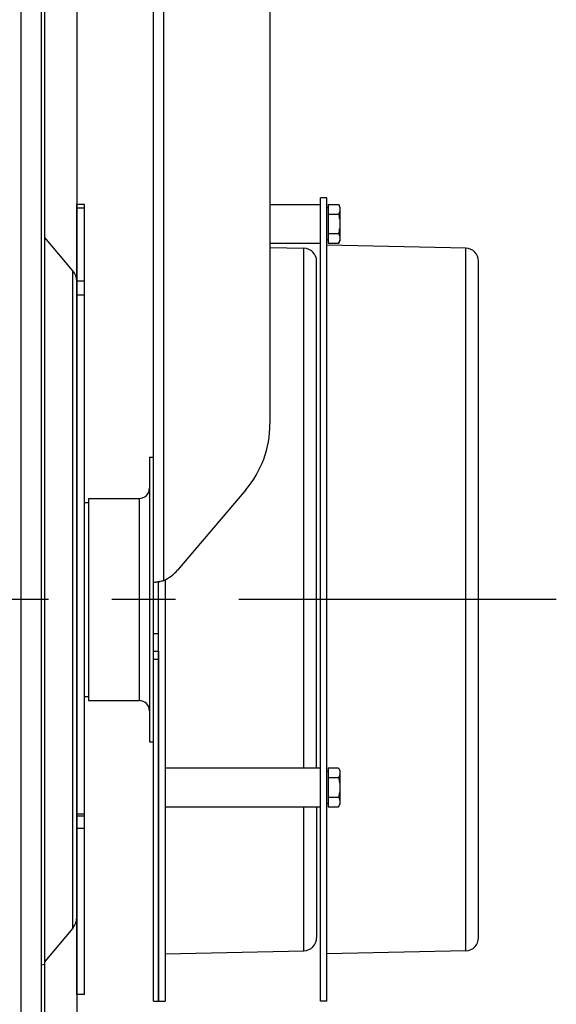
# Model space of a CAD drawing. Extents: x 0 to 594, y 0 to 420.
# Tile 30 of 33: x 365 to 385, y 313 to 351. Entities that reach past the tile are written whole.
import ezdxf

# ---------------------------------------------------------------- set-up
doc = ezdxf.new("R2010")
doc.units = 0
doc.header["$LTSCALE"] = 32.67
doc.linetypes.add('CENTER', pattern=[0.6, 0.375, -0.075, 0.075, -0.075])
for name, color, linetype in [('110528_DXF_CONTINUOUS_LINE', 7, 'CONTINUOUS'), ('110528_DXF_DIMENSION', 7, 'CONTINUOUS'), ('110536_DXF_CONTINUOUS_LINE', 7, 'CONTINUOUS'), ('110618_DXF_CONTINUOUS_LINE', 7, 'CONTINUOUS'), ('110672_DXF_CONTINUOUS_LINE', 7, 'CONTINUOUS'), ('111735_DXF_CONTINUOUS_LINE', 7, 'CONTINUOUS'), ('111736_DXF_CONTINUOUS_LINE', 7, 'CONTINUOUS'), ('9906878_DXF_CONTINUOUS_LIN', 7, 'CONTINUOUS'), ('ASE_125_150-15_DXF_AXIS', 7, 'CONTINUOUS'), ('SPRING_DUMMYDXF_CONTINUOUS', 7, 'CONTINUOUS')]:
    doc.layers.add(name, color=color, linetype=linetype)

msp = doc.modelspace()

# ---------------------------------------------------------------- linework, layer by layer
at = {"layer": '110528_DXF_CONTINUOUS_LINE', "color": 7, "linetype": 'CONTINUOUS'}
msp.add_line((365.41103, 299.02257), (365.41103, 359.17257), dxfattribs=at)
at = {"layer": '110528_DXF_CONTINUOUS_LINE', "color": 3, "linetype": 'CONTINUOUS'}
for p, q in [((365.54093, 299.09757), (365.54093, 359.09757)), ((366.62059, 341.7788), (365.54093, 343.06548)), ((366.77266, 323.38717), (366.77266, 337.91822)), ((366.62059, 316.41633), (365.54093, 315.12965))]:
    msp.add_line(p, q, dxfattribs=at)
at = {"layer": '110528_DXF_CONTINUOUS_LINE', "color": 9, "linetype": 'CONTINUOUS'}
for p, q in [((364.61199, 357.78859), (364.61199, 300.40654)), ((366.62059, 316.41633), (366.62059, 341.7788)), ((365.54093, 315.01342), (365.41103, 314.97821))]:
    msp.add_line(p, q, dxfattribs=at)
at = {"layer": '110528_DXF_CONTINUOUS_LINE', "color": 3, "linetype": 'CONTINUOUS'}
for centre, start, end in [((366.12266, 341.36099), 2.502345, 40), ((366.12266, 316.83415), 320, 360)]:
    msp.add_arc(centre, 0.65, start, end, dxfattribs=at)
at = {"layer": '110528_DXF_DIMENSION', "color": 2, "linetype": 'CONTINUOUS'}
msp.add_line((366.77266, 370.34699), (366.77266, 287.84814), dxfattribs=at)
at = {"layer": '110536_DXF_CONTINUOUS_LINE', "color": 3, "linetype": 'CONTINUOUS'}
for p, q in [((369.72716, 313.59757), (369.72716, 377.69757)), ((374.22716, 377.65258), (374.22716, 335.87256)), ((373.29134, 333.33005), (370.66207, 330.23151))]:
    msp.add_line(p, q, dxfattribs=at)
at = {"layer": '110536_DXF_CONTINUOUS_LINE', "color": 9, "linetype": 'CONTINUOUS'}
for p, q in [((370.12716, 329.83169), (370.12716, 377.25703)), ((369.72716, 327.77938), (369.92716, 327.77938)), ((369.72716, 327.09757), (369.92716, 327.09757)), ((369.72716, 326.79052), (369.92716, 326.79052))]:
    msp.add_line(p, q, dxfattribs=at)
at = {"layer": '110536_DXF_CONTINUOUS_LINE', "color": 7, "linetype": 'CONTINUOUS'}
for p, q in [((369.83195, 329.77347), (369.83803, 329.77367)), ((369.83803, 329.77367), (369.84845, 329.77396)), ((369.84845, 329.77396), (369.86093, 329.7742)), ((369.86093, 329.7742), (369.87534, 329.77437)), ((369.87534, 329.77437), (369.89148, 329.77444)), ((369.89148, 329.77444), (369.92716, 329.77444)), ((369.92716, 313.59757), (369.92716, 329.77444)), ((369.72716, 313.59757), (369.92716, 313.59757))]:
    msp.add_line(p, q, dxfattribs=at)
at = {"layer": '110536_DXF_CONTINUOUS_LINE', "color": 3, "linetype": 'CONTINUOUS'}
for centre, radius, start, end in [((370.29818, 335.87522), 3.92898, 319.624496, 359.961193), ((369.51897, 331.2031), 1.50022, 293.916343, 319.636765), ((369.6893, 331.1697), 1.40352, 276.037283, 277.764797), ((369.65994, 331.3899), 1.62567, 277.741723, 278.846672), ((369.64657, 331.47714), 1.71393, 278.839768, 279.391228), ((369.64102, 331.51075), 1.74799, 279.390817, 279.947967), ((369.63521, 331.54339), 1.78114, 279.950582, 283.49615), ((369.65397, 331.46356), 1.69915, 283.509369, 284.19887), ((369.68082, 331.3595), 1.59167, 284.180765, 286.285446)]:
    msp.add_arc(centre, radius, start, end, dxfattribs=at)
msp.add_open_spline([(369.72716, 329.77444), (369.72716, 329.77172), (369.74111, 329.76965), (369.75877, 329.76869), (369.7951, 329.76999), (369.82145, 329.77233), (369.83692, 329.77396)], degree=3, knots=[0, 0, 0, 0, 0.07345742, 0.26683287, 0.57926332, 1, 1, 1, 1], dxfattribs=at)
at = {"layer": '110536_DXF_CONTINUOUS_LINE', "color": 7, "linetype": 'CONTINUOUS'}
msp.add_open_spline([(369.92716, 329.77444), (369.92716, 329.77612), (369.93626, 329.77695), (369.94633, 329.78271), (369.96846, 329.78906), (369.98402, 329.79513), (369.9931, 329.79857)], degree=3, knots=[0, 0, 0, 0, 0.07190837, 0.2706216, 0.58538529, 1, 1, 1, 1], dxfattribs=at)
at = {"layer": '110618_DXF_CONTINUOUS_LINE', "color": 3, "linetype": 'CONTINUOUS'}
for p, q in [((366.77266, 337.91822), (366.77266, 344.34757)), ((366.77266, 313.84757), (366.77266, 323.38717))]:
    msp.add_line(p, q, dxfattribs=at)
at = {"layer": '110618_DXF_CONTINUOUS_LINE', "color": 7, "linetype": 'CONTINUOUS'}
for p, q in [((367.07266, 344.34757), (366.77266, 344.34757)), ((367.07266, 313.84757), (367.07266, 344.34757)), ((367.07266, 320.7338), (366.77266, 320.7338)), ((367.07266, 313.84757), (366.77266, 313.84757))]:
    msp.add_line(p, q, dxfattribs=at)
at = {"layer": '110618_DXF_CONTINUOUS_LINE', "color": 9, "linetype": 'CONTINUOUS'}
for p, q in [((366.77266, 344.21217), (367.07266, 344.21217)), ((367.07266, 341.3894), (366.77266, 341.3894)), ((367.07266, 340.83997), (366.77266, 340.83997)), ((367.07266, 320.80508), (366.77266, 320.80508)), ((367.07266, 320.25535), (366.77266, 320.25535))]:
    msp.add_line(p, q, dxfattribs=at)
at = {"layer": '110672_DXF_CONTINUOUS_LINE', "color": 7, "linetype": 'CONTINUOUS'}
for p, q in [((374.22716, 344.34757), (376.17716, 344.34757)), ((374.22716, 342.84757), (376.17716, 342.84757)), ((370.17716, 322.59757), (376.17716, 322.59757)), ((370.17716, 321.09757), (376.17716, 321.09757))]:
    msp.add_line(p, q, dxfattribs=at)
at = {"layer": '111735_DXF_CONTINUOUS_LINE', "color": 7, "linetype": 'CONTINUOUS'}
for p, q in [((367.07266, 332.84757), (367.22716, 332.84757)), ((367.07266, 325.34757), (367.22716, 325.34757))]:
    msp.add_line(p, q, dxfattribs=at)
at = {"layer": '111736_DXF_CONTINUOUS_LINE', "color": 7, "linetype": 'CONTINUOUS'}
for p, q in [((369.57716, 334.59757), (369.72716, 334.59757)), ((369.57716, 334.59757), (369.57716, 323.59757)), ((367.22716, 332.99757), (369.17716, 332.99757)), ((367.22716, 332.99757), (367.22716, 325.19757)), ((367.22716, 325.19757), (369.17716, 325.19757)), ((369.57716, 323.59757), (369.72716, 323.59757))]:
    msp.add_line(p, q, dxfattribs=at)
at = {"layer": '111736_DXF_CONTINUOUS_LINE', "color": 9, "linetype": 'CONTINUOUS'}
msp.add_line((369.17716, 332.99757), (369.17716, 325.19757), dxfattribs=at)
at = {"layer": '111736_DXF_CONTINUOUS_LINE', "color": 7, "linetype": 'CONTINUOUS'}
for centre, start, end in [((369.17716, 333.39757), 270, 360), ((369.17716, 324.79757), 0, 90)]:
    msp.add_arc(centre, 0.4, start, end, dxfattribs=at)
at = {"layer": '9906878_DXF_CONTINUOUS_LIN', "color": 7, "linetype": 'CONTINUOUS'}
for p, q in [((376.46716, 344.21507), (376.42716, 344.21507)), ((376.46716, 344.34812), (376.8691, 344.34812)), ((376.46716, 344.34812), (376.46716, 342.84701)), ((376.46716, 343.97284), (376.8691, 343.97284)), ((376.8691, 344.34812), (376.92716, 344.24757)), ((376.92716, 344.24757), (376.92716, 342.94757)), ((376.46716, 343.22229), (376.8691, 343.22229)), ((376.46716, 342.98007), (376.42716, 342.98007)), ((376.46716, 342.84701), (376.8691, 342.84701)), ((376.8691, 342.84701), (376.92716, 342.94757)), ((376.42716, 322.46507), (376.46716, 322.46507)), ((376.46716, 322.59812), (376.8691, 322.59812)), ((376.46716, 322.59812), (376.46716, 321.09701)), ((376.8691, 322.59812), (376.92716, 322.49757)), ((376.92716, 322.49757), (376.92716, 321.19757)), ((376.46716, 322.22284), (376.8691, 322.22284)), ((376.42716, 321.23007), (376.46716, 321.23007)), ((376.46716, 321.47229), (376.8691, 321.47229)), ((376.8691, 321.09701), (376.92716, 321.19757)), ((376.46716, 321.09701), (376.8691, 321.09701))]:
    msp.add_line(p, q, dxfattribs=at)
for points, knots in [([(376.8691, 344.34812), (376.88611, 344.31867), (376.91517, 344.25881), (376.92716, 344.19252), (376.92716, 344.16048)], [0, 0, 0, 0, 0.51493107, 1, 1, 1, 1]), ([(376.92716, 344.16048), (376.92716, 344.12844), (376.91517, 344.06216), (376.88611, 344.0023), (376.8691, 343.97284)], [0, 0, 0, 0, 0.48506894, 1, 1, 1, 1]), ([(376.8691, 343.97284), (376.88671, 343.91187), (376.91608, 343.78808), (376.92716, 343.661), (376.92716, 343.59757)], [0, 0, 0, 0, 0.50010434, 1, 1, 1, 1]), ([(376.92716, 343.59757), (376.92716, 343.53413), (376.91608, 343.40705), (376.88671, 343.28326), (376.8691, 343.22229)], [0, 0, 0, 0, 0.49989567, 1, 1, 1, 1]), ([(376.8691, 343.22229), (376.88611, 343.19283), (376.91517, 343.13298), (376.92716, 343.06669), (376.92716, 343.03465)], [0, 0, 0, 0, 0.51493107, 1, 1, 1, 1]), ([(376.92716, 343.03465), (376.92716, 343.00261), (376.91517, 342.93632), (376.88611, 342.87647), (376.8691, 342.84701)], [0, 0, 0, 0, 0.48506894, 1, 1, 1, 1]), ([(376.8691, 322.59812), (376.88611, 322.56867), (376.91517, 322.50881), (376.92716, 322.44252), (376.92716, 322.41048)], [0, 0, 0, 0, 0.51493107, 1, 1, 1, 1]), ([(376.92716, 322.41048), (376.92716, 322.37844), (376.91517, 322.31216), (376.88611, 322.2523), (376.8691, 322.22284)], [0, 0, 0, 0, 0.48506894, 1, 1, 1, 1]), ([(376.8691, 322.22284), (376.88671, 322.16187), (376.91608, 322.03808), (376.92716, 321.911), (376.92716, 321.84757)], [0, 0, 0, 0, 0.50010434, 1, 1, 1, 1]), ([(376.92716, 321.84757), (376.92716, 321.78413), (376.91608, 321.65705), (376.88671, 321.53326), (376.8691, 321.47229)], [0, 0, 0, 0, 0.49989567, 1, 1, 1, 1]), ([(376.8691, 321.47229), (376.88611, 321.44283), (376.91517, 321.38298), (376.92716, 321.31669), (376.92716, 321.28465)], [0, 0, 0, 0, 0.51493107, 1, 1, 1, 1]), ([(376.92716, 321.28465), (376.92716, 321.25261), (376.91517, 321.18632), (376.88611, 321.12647), (376.8691, 321.09701)], [0, 0, 0, 0, 0.48506894, 1, 1, 1, 1])]:
    msp.add_open_spline(points, degree=3, knots=knots, dxfattribs=at)
at = {"layer": 'ASE_125_150-15_DXF_AXIS', "color": 7, "linetype": 'CENTER'}
msp.add_line((385.27716, 329.09757), (227.67716, 329.09757), dxfattribs=at)
at = {"layer": 'SPRING_DUMMYDXF_CONTINUOUS', "color": 7, "linetype": 'CONTINUOUS'}
for p, q in [((376.42716, 344.59757), (376.17716, 344.59757)), ((376.17716, 313.59757), (376.17716, 344.59757)), ((376.42716, 313.59757), (376.42716, 344.59757)), ((374.22716, 342.68427), (375.53827, 342.65513)), ((381.78827, 342.65513), (376.42716, 342.77427)), ((376.02716, 322.59757), (376.02716, 342.15525)), ((382.27716, 316.03987), (382.27716, 342.15526)), ((370.17716, 329.85511), (370.17716, 313.59757)), ((369.92716, 327.09757), (369.92716, 313.59757)), ((376.02716, 321.09757), (376.02716, 316.03987)), ((370.17716, 315.42086), (375.53827, 315.54)), ((381.78827, 315.54), (376.42716, 315.42086)), ((369.92716, 313.59757), (370.17716, 313.59757)), ((376.42716, 313.59757), (376.17716, 313.59757))]:
    msp.add_line(p, q, dxfattribs=at)
at = {"layer": 'SPRING_DUMMYDXF_CONTINUOUS', "color": 9, "linetype": 'CONTINUOUS'}
for p, q in [((375.53827, 322.59757), (375.53827, 342.65513)), ((381.78827, 315.54), (381.78827, 342.65513)), ((375.53827, 315.54), (375.53827, 321.09757))]:
    msp.add_line(p, q, dxfattribs=at)
at = {"layer": 'SPRING_DUMMYDXF_CONTINUOUS', "color": 7, "linetype": 'CONTINUOUS'}
for centre, start, end in [((375.52716, 342.15526), 0, 88.72697), ((381.77716, 342.15526), 0, 88.72697), ((375.52716, 316.03987), 271.27303, 360), ((381.77716, 316.03987), 271.27303, 360)]:
    msp.add_arc(centre, 0.5, start, end, dxfattribs=at)

doc.saveas('drawing.dxf')
